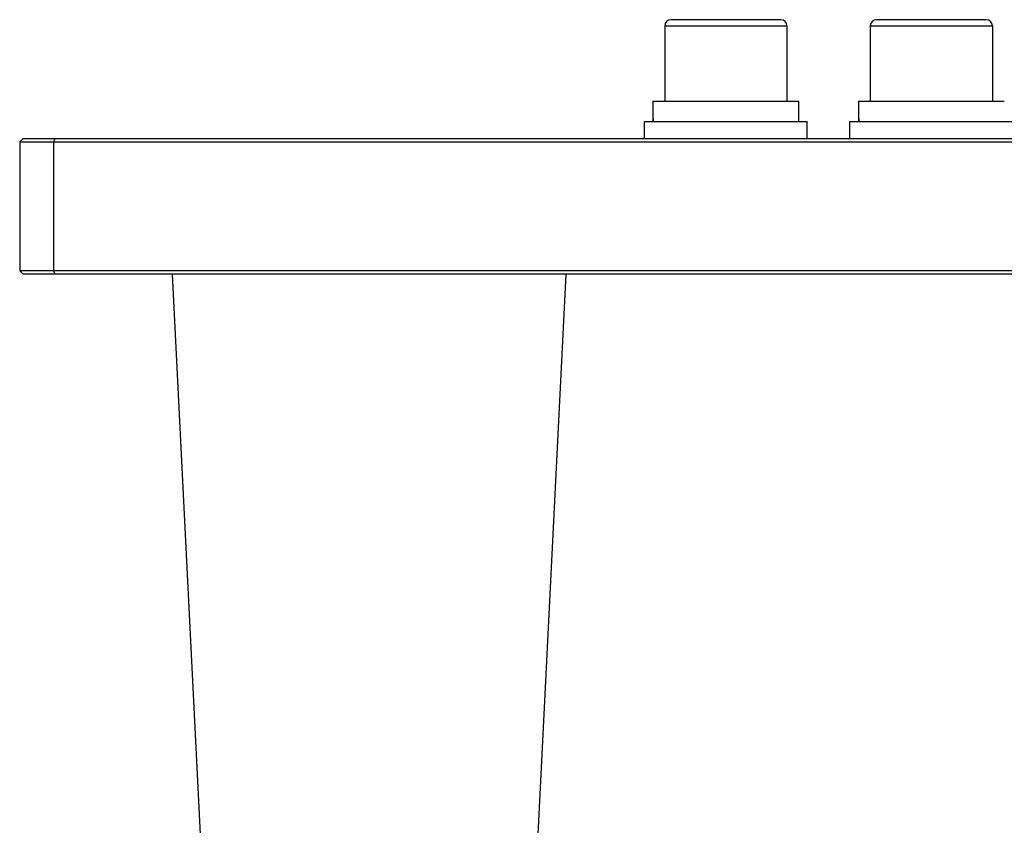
# Model space of a CAD drawing. Header units: millimetres. Extents: x 0 to 7560, y 0 to 5346.
# Tile 65 of 242: x 1313 to 1458, y 3114 to 3233. Entities that reach past the tile are written whole.
import ezdxf

# ---------------------------------------------------------------- set-up
doc = ezdxf.new("R2010")
doc.units = ezdxf.units.MM
for name, color, linetype in [('COVER_20230516_TEST_PBL1', 7, 'Continuous'), ('CSH-STLN-M12-45_PBL224', 7, 'Continuous'), ('CSH-STLN-M12-45_PBL242', 7, 'Continuous'), ('M2001303_PBL48', 7, 'Continuous'), ('MISUMI_SPWF12_PBL223', 7, 'Continuous'), ('MISUMI_SPWF12_PBL241', 7, 'Continuous'), ('MISUMI_SSLW12_PBL222', 7, 'Continuous'), ('MISUMI_SSLW12_PBL225', 7, 'Continuous')]:
    doc.layers.add(name, color=color, linetype=linetype)

# ---------------------------------------------------------------- blocks, each defined once
blk = doc.blocks.new('A$C86968656')
at = {"layer": 'COVER_20230516_TEST_PBL1', "color": 7}
for p, q in [((-357.52, 1190), (-349.21, 1024.36)), ((-307.74, 1024.36), (-299.43, 1190))]:
    blk.add_line(p, q, dxfattribs=at)
at = {"layer": 'CSH-STLN-M12-45_PBL224', "color": 7}
for p, q in [((-284.91, 1226.6), (-284.91, 1215.5)), ((-267.81, 1227.5), (-284.01, 1227.5)), ((-266.91, 1226.6), (-266.91, 1215.5))]:
    blk.add_line(p, q, dxfattribs=at)
at = {"layer": 'CSH-STLN-M12-45_PBL224', "color": 2}
blk.add_line((-284.91, 1226.6), (-266.91, 1226.6), dxfattribs=at)
at = {"layer": 'CSH-STLN-M12-45_PBL224', "color": 7}
for centre, start, end in [((-284.01, 1226.6), 90, 180), ((-267.81, 1226.6), 0, 90)]:
    blk.add_arc(centre, 0.9, start, end, dxfattribs=at)
at = {"layer": 'CSH-STLN-M12-45_PBL242', "color": 7}
for p, q in [((-254.6, 1226.6), (-254.6, 1215.5)), ((-237.5, 1227.5), (-253.7, 1227.5)), ((-236.6, 1226.6), (-236.6, 1215.5))]:
    blk.add_line(p, q, dxfattribs=at)
at = {"layer": 'CSH-STLN-M12-45_PBL242', "color": 2}
blk.add_line((-254.6, 1226.6), (-236.6, 1226.6), dxfattribs=at)
at = {"layer": 'CSH-STLN-M12-45_PBL242', "color": 7}
for centre, start, end in [((-253.7, 1226.6), 90, 180), ((-237.5, 1226.6), 0, 90)]:
    blk.add_arc(centre, 0.9, start, end, dxfattribs=at)
at = {"layer": 'M2001303_PBL48', "color": 7}
for p, q in [((-379.5, 1210), (-380, 1209.5)), ((-380, 1209.5), (-380, 1190.5)), ((-380, 1209.5), (-155.15, 1209.5)), ((-379.5, 1210), (-155.15, 1210)), ((-379.5, 1190), (-380, 1190.5)), ((-150.66, 1190.5), (-380, 1190.5)), ((-150.48, 1190), (-379.5, 1190))]:
    blk.add_line(p, q, dxfattribs=at)
at = {"layer": 'M2001303_PBL48', "color": 2}
for p, q in [((-374.75, 1210), (-375, 1209.5)), ((-375, 1209.5), (-375, 1190.5)), ((-374.75, 1190), (-375, 1190.5))]:
    blk.add_line(p, q, dxfattribs=at)
at = {"layer": 'MISUMI_SPWF12_PBL223', "color": 7}
for p, q in [((-287.91, 1210), (-287.91, 1212.5)), ((-287.91, 1212.5), (-263.91, 1212.5)), ((-263.91, 1210), (-263.91, 1212.5))]:
    blk.add_line(p, q, dxfattribs=at)
at = {"layer": 'MISUMI_SPWF12_PBL241', "color": 7}
for p, q in [((-257.6, 1210), (-257.6, 1212.5)), ((-257.6, 1212.5), (-233.6, 1212.5))]:
    blk.add_line(p, q, dxfattribs=at)
at = {"layer": 'MISUMI_SSLW12_PBL222', "color": 7}
for p, q in [((-286.65, 1215.5), (-286.65, 1214.5)), ((-286.65, 1215.5), (-265.16, 1215.5)), ((-265.16, 1212.5), (-265.16, 1215.5)), ((-286.65, 1214.5), (-286.64, 1213.5)), ((-286.64, 1214), (-286.65, 1213.5)), ((-286.65, 1213.5), (-286.65, 1212.5)), ((-286.64, 1213.5), (-286.62, 1212.5))]:
    blk.add_line(p, q, dxfattribs=at)
at = {"layer": 'MISUMI_SSLW12_PBL225', "color": 7}
for p, q in [((-256.34, 1215.5), (-256.33, 1214.5)), ((-256.34, 1215.5), (-234.85, 1215.5)), ((-256.33, 1213.5), (-256.34, 1212.5)), ((-256.33, 1214.5), (-256.32, 1213.5)), ((-256.33, 1214), (-256.33, 1213.5)), ((-256.32, 1213.5), (-256.31, 1212.5))]:
    blk.add_line(p, q, dxfattribs=at)

msp = doc.modelspace()

# ---------------------------------------------------------------- block references
at = {"ltscale": 0.3}
msp.add_blockref('A$C86968656', (1692.687, 2005.505), dxfattribs=at)

doc.saveas('drawing.dxf')
